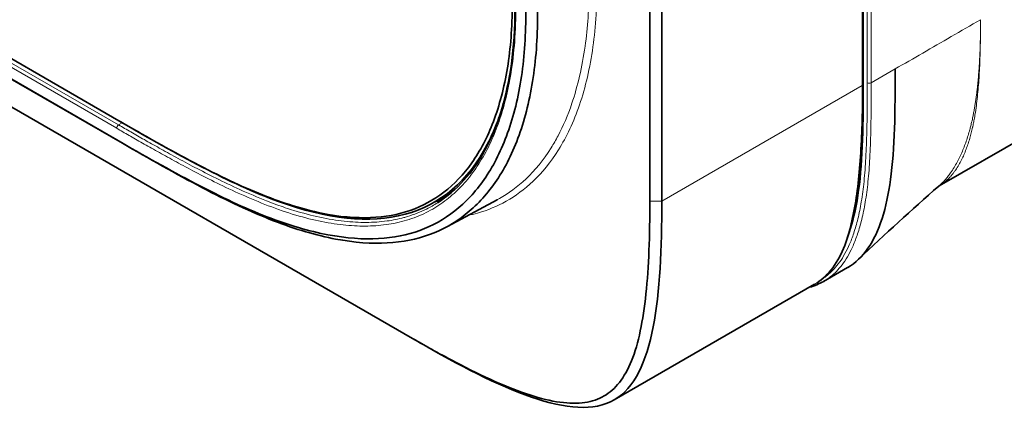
# Model space of a CAD drawing. Header units: millimetres. Extents: x 10 to 830, y 10 to 584.
# Tile 124 of 174: x 579 to 614, y 436 to 451. Entities that reach past the tile are written whole.
import ezdxf

# ---------------------------------------------------------------- set-up
doc = ezdxf.new("R2010")
doc.units = ezdxf.units.MM
doc.header["$LTSCALE"] = 2
doc.layers.add('Sichtbar (ISO)', color=7, linetype='Continuous', lineweight=35)
doc.layers.add('Sichtbar schmal (ISO)', color=7, linetype='Continuous', lineweight=18)

msp = doc.modelspace()

# ---------------------------------------------------------------- linework, layer by layer
at = {"layer": 'Sichtbar (ISO)'}
for p, q in [((512.33511028, 485.8110612), (592.86325895, 439.31811289)), ((518.64941929, 483.88011217), (582.44769033, 447.04616336)), ((518.57870813, 483.20300319), (582.37697905, 446.3690543)), ((518.78528717, 483.07740665), (582.58355814, 446.24345772)), ((608.84346304, 448.33305164), (608.84346304, 461.28268741)), ((608.84952906, 461.50746961), (608.84952906, 448.4756929)), ((601.2834865, 444.18933149), (601.2834865, 457.13896726)), ((601.70775057, 444.18933149), (601.70775057, 457.13896726)), ((611.54211704, 444.73283368), (624.75267942, 452.35995543)), ((582.44769033, 447.04616336), (582.51840101, 447.00533853)), ((597.18272474, 445.2820122), (597.18275498, 445.28199474)), ((597.39716988, 445.15820223), (597.39811982, 445.15765379)), ((593.98519905, 444.35440819), (593.66708741, 444.17074635)), ((593.75606664, 444.13256066), (593.75587474, 444.13243864)), ((595.86235634, 444.23521886), (594.10878321, 443.29638186)), ((607.4456993, 441.34286042), (608.29566672, 441.83358933)), ((600.01949178, 437.13634862), (607.12591493, 441.23924394)), ((592.86325895, 439.31811289), (593.07539098, 439.1956384))]:
    msp.add_line(p, q, dxfattribs=at)
for points, knots in [([(582.58355814, 446.24345772), (583.52086748, 445.70230193), (585.45765786, 444.60156487), (587.98713801, 443.40554852), (590.20694566, 442.75729946), (592.02671242, 442.63670782), (593.5044272, 442.93726523), (594.76739908, 443.64141576), (595.83629554, 444.77673355), (596.65245517, 446.34652524), (597.18310819, 448.38133159), (597.36260301, 450.77140604), (597.16705536, 453.37472087), (596.62251695, 456.01985035), (595.79496265, 458.52523277), (594.71635452, 460.88725428), (593.44582367, 463.04048407), (591.95519011, 465.04504194), (590.1207148, 467.02248456), (587.89087927, 468.92697598), (585.35647408, 470.63973804), (583.49355125, 471.73032029), (582.58355816, 472.25570505)], [0, 0, 0, 0, 0.0500000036, 0.1000000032, 0.1500000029, 0.2000000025, 0.2500000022, 0.3000000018, 0.3500000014, 0.4000000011, 0.4500000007, 0.5000000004, 0.55, 0.5999999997, 0.6499999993, 0.699999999, 0.7499999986, 0.7999999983, 0.8499999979, 0.8999999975, 0.9499999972, 1, 1, 1, 1]), ([(582.37697905, 446.3690543), (583.31096677, 445.82981624), (584.27783225, 445.28037587), (585.17850863, 444.80849623), (586.07918493, 444.33661664), (586.91367214, 443.94229777), (587.69498211, 443.63889081), (588.47629208, 443.33548384), (589.2044248, 443.12298879), (589.86609294, 442.99708321), (590.52776107, 442.87117763), (591.12296462, 442.83186153), (591.66131527, 442.86120586), (592.19966592, 442.89055019), (592.68116368, 442.98855494), (593.12780543, 443.15231788), (593.57444718, 443.31608082), (593.98623292, 443.54560193), (594.36657516, 443.84563011), (594.7469174, 444.1456583), (595.09581614, 444.51619354), (595.40363351, 444.95789963), (595.71145088, 445.39960571), (595.97818688, 445.91248262), (596.19847366, 446.50210373), (596.41876044, 447.09172484), (596.592598, 447.75809015), (596.70893034, 448.48290408), (596.82526269, 449.207718), (596.88408983, 449.99098054), (596.88145901, 450.80919384), (596.87882819, 451.62740714), (596.81473942, 452.4805712), (596.69350816, 453.34027198), (596.5722769, 454.19997275), (596.39390315, 455.06621025), (596.16949875, 455.90861026), (595.94509435, 456.75101026), (595.6746593, 457.56957277), (595.36341331, 458.36431223), (595.05216731, 459.15905168), (594.70011037, 459.92996808), (594.31697295, 460.66639987), (593.93383553, 461.40283166), (593.51961763, 462.10477885), (593.06963132, 462.78239965), (592.61964501, 463.46002045), (592.13389029, 464.11331487), (591.5909549, 464.7634622), (591.04801951, 465.41360952), (590.44790345, 466.06060976), (589.78209315, 466.69658146), (589.11628286, 467.33255316), (588.38477833, 467.95749634), (587.60080098, 468.55272925), (586.81682363, 469.14796217), (585.98037346, 469.71348482), (585.09712279, 470.26849582), (584.21387206, 470.82350685), (583.28382082, 471.36800622), (582.37697907, 471.89157155)], [0, 0, 0, 0, 0.0500000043, 0.0500000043, 0.0500000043, 0.1000000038, 0.1000000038, 0.1000000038, 0.1500000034, 0.1500000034, 0.1500000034, 0.200000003, 0.200000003, 0.200000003, 0.2500000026, 0.2500000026, 0.2500000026, 0.3000000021, 0.3000000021, 0.3000000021, 0.3500000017, 0.3500000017, 0.3500000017, 0.4000000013, 0.4000000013, 0.4000000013, 0.4500000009, 0.4500000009, 0.4500000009, 0.5000000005, 0.5000000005, 0.5000000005, 0.55, 0.55, 0.55, 0.5999999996, 0.5999999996, 0.5999999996, 0.6499999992, 0.6499999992, 0.6499999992, 0.6999999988, 0.6999999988, 0.6999999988, 0.7499999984, 0.7499999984, 0.7499999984, 0.7999999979, 0.7999999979, 0.7999999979, 0.8499999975, 0.8499999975, 0.8499999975, 0.8999999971, 0.8999999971, 0.8999999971, 0.9499999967, 0.9499999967, 0.9499999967, 1, 1, 1, 1]), ([(593.75606126, 444.13257064), (594.43691241, 444.56546939), (595.00538982, 445.20663831), (595.86761286, 446.80004026), (596.16863254, 447.77062487), (596.53058669, 450.05208503), (596.55150567, 451.42231782), (596.23299283, 454.39034983), (595.86480475, 456.04044221), (594.75021495, 459.18438839), (594.01019226, 460.726103), (592.38009677, 463.31573475), (591.5123004, 464.42869808), (589.67958098, 466.39388463), (588.69841575, 467.26662277), (586.40385885, 469.03006663), (585.07239512, 469.86371131), (583.29777795, 470.91785587), (582.84775229, 471.1795009), (582.3976898, 471.43934473)], [0, 0, 0, 0, 0.4255736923, 0.4255736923, 0.8588956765, 0.8588956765, 1.3568415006, 1.3568415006, 1.8920809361, 1.8920809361, 2.390407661, 2.390407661, 2.8114220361, 2.8114220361, 3.2367241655, 3.2367241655, 3.7990308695, 3.7990308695, 3.9900012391, 3.9900012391, 3.9900012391, 3.9900012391]), ([(582.44769033, 447.04616336), (583.34248589, 446.52955291), (584.26850447, 446.0039795), (585.13168855, 445.54928774), (585.99487263, 445.09459597), (586.7952222, 444.71078585), (587.54643005, 444.4110701), (588.2976379, 444.11135434), (588.99970404, 443.89573297), (589.638052, 443.76460849), (590.27639996, 443.63348401), (590.85102975, 443.58685643), (591.37092383, 443.60705583), (591.8908179, 443.62725522), (592.35597626, 443.7142816), (592.78656582, 443.86448668), (593.21715539, 444.01469176), (593.61317615, 444.22807554), (593.97767902, 444.50828622), (594.34218189, 444.78849691), (594.67516688, 445.13553448), (594.97019923, 445.55234485), (595.26523158, 445.96915522), (595.52231131, 446.45573839), (595.73570805, 447.02018942), (595.9491048, 447.58464045), (596.11881856, 448.22695934), (596.23235359, 448.92367185), (596.34588861, 449.62038435), (596.40324489, 450.37149048), (596.40116216, 451.15658739), (596.39907944, 451.9416843), (596.33755771, 452.76077199), (596.22016608, 453.58901514), (596.10277446, 454.41725828), (595.92951295, 455.25465688), (595.71295926, 456.06399919), (595.49640558, 456.87334151), (595.23655972, 457.65462754), (594.93889534, 458.41012522), (594.64123096, 459.1656229), (594.30574805, 459.89533221), (593.93891233, 460.59449374), (593.5720766, 461.29365527), (593.17388805, 461.96226902), (592.74065838, 462.6082201), (592.30742871, 463.25417118), (591.83915793, 463.87745959), (591.31559891, 464.49733227), (590.79203988, 465.11720495), (590.21319262, 465.73366188), (589.57095783, 466.33848636), (588.92872304, 466.94331083), (588.22310071, 467.53650285), (587.46760317, 468.102874), (586.71210562, 468.66924515), (585.90673285, 469.20879543), (585.0582003, 469.73989726), (584.20966775, 470.2709991), (583.31797541, 470.79365249), (582.44769028, 471.29611185)], [0, 0, 0, 0, 0.0500000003, 0.0500000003, 0.0500000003, 0.1000000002, 0.1000000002, 0.1000000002, 0.1500000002, 0.1500000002, 0.1500000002, 0.2000000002, 0.2000000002, 0.2000000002, 0.2500000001, 0.2500000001, 0.2500000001, 0.3000000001, 0.3000000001, 0.3000000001, 0.3500000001, 0.3500000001, 0.3500000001, 0.4, 0.4, 0.4, 0.45, 0.45, 0.45, 0.4999999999, 0.4999999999, 0.4999999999, 0.5499999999, 0.5499999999, 0.5499999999, 0.5999999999, 0.5999999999, 0.5999999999, 0.6499999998, 0.6499999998, 0.6499999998, 0.6999999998, 0.6999999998, 0.6999999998, 0.7499999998, 0.7499999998, 0.7499999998, 0.7999999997, 0.7999999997, 0.7999999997, 0.8499999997, 0.8499999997, 0.8499999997, 0.8999999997, 0.8999999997, 0.8999999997, 0.9499999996, 0.9499999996, 0.9499999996, 1, 1, 1, 1]), ([(608.29566672, 441.83358933), (608.29623092, 441.83391507), (608.57487817, 441.99497736), (609.29366023, 442.68472563), (609.95543246, 444.83444001), (609.98233918, 447.38844695), (609.98233918, 448.88477215)], [0.50329874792, 0.50329874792, 0.50329874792, 0.50329874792, 0.50349373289, 0.59962506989, 0.7918877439, 1, 1, 1, 1]), ([(608.84346304, 448.33305164), (608.84346305, 446.99197549), (608.80519842, 445.6654519), (608.538648, 443.78999534), (608.40655631, 443.16627518), (608.07839275, 442.32947677), (607.93962186, 442.05978018), (607.60838604, 441.60945034), (607.41692906, 441.42281816), (607.19827965, 441.2833961)], [0, 0, 0, 0, 0.4924500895, 0.4924500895, 0.7518413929, 0.7518413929, 0.8897970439, 0.8897970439, 1.0197060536, 1.0197060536, 1.0197060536, 1.0197060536]), ([(608.84952906, 448.4756929), (608.84952906, 446.98113004), (608.82792838, 445.03662763), (608.51508851, 443.5966746), (608.38043993, 443.19073106)], [0, 0, 0, 0, 0.20811225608, 0.30747969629, 0.30747969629, 0.30747969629, 0.30747969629]), ([(582.51840102, 447.00533853), (584.48069977, 445.87240482), (586.39865428, 444.80083701), (588.11533826, 444.17870109), (589.83202224, 443.55656517), (591.34743569, 443.38386114), (592.60035477, 443.72297564), (593.85327385, 444.06209014), (594.84369857, 444.91302317), (595.51603985, 446.19625266), (595.67226358, 446.49442102), (595.81131394, 446.81592912), (595.93273713, 447.15791965)], [0, 0, 0, 0, 0.125, 0.125, 0.125, 0.25, 0.25, 0.25, 0.375, 0.375, 0.375, 0.40404472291, 0.40404472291, 0.40404472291, 0.40404472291]), ([(593.07539098, 439.1956384), (595.95425839, 437.53352353), (598.58304194, 436.30456607), (600.02141522, 437.13746076), (601.45978849, 437.97035544), (601.70775057, 440.86510175), (601.70775057, 444.18933149)], [0, 0, 0, 0, 0.5, 0.5, 0.5, 1, 1, 1, 1])]:
    msp.add_open_spline(points, degree=3, knots=knots, dxfattribs=at)
for points in [[(594.36919448, 444.60440458), (594.24532143, 444.51404988), (594.11729038, 444.43067116), (593.98519905, 444.35440819)], [(611.52371729, 444.72058614), (610.56684203, 443.88529226), (609.61903608, 443.01829873), (608.6890877, 442.13000805)], [(611.5242002, 444.72100782), (611.52403922, 444.72086721), (611.52387825, 444.72072665), (611.52371729, 444.72058614)], [(611.54192934, 444.73272475), (611.53300805, 444.72757523), (611.52639733, 444.72275566), (611.52444163, 444.72121871)], [(611.54211606, 444.73283672), (611.54205345, 444.73280058), (611.54199083, 444.73276445), (611.54192821, 444.73272832)], [(592.86325895, 439.31811289), (593.37425423, 439.02308962), (594.43099433, 438.43667253), (595.80548651, 437.76455506), (597.04941869, 437.27418012), (598.12486728, 437.01024202), (599.01253133, 437.00257412), (599.68203645, 437.23648028), (600.21822636, 437.7021274), (600.65414184, 438.47769595), (600.96215034, 439.54371041), (601.15860084, 440.86746818), (601.26328553, 442.39823395), (601.2834865, 443.60108682), (601.2834865, 444.18933149)], [(593.63403098, 444.15143133), (593.7796245, 444.20809394), (593.92119235, 444.2722695), (594.05863232, 444.34381059)], [(601.69228499, 442.88614734), (601.6916522, 442.88649881), (601.69101936, 442.88685033), (601.69038648, 442.88720189)], [(608.28223844, 442.92031089), (608.27910626, 442.91242433), (608.27595918, 442.90456426), (608.27279718, 442.89673074)], [(601.68671198, 442.69151046), (601.6859638, 442.69192679), (601.68521568, 442.69234312), (601.6844675, 442.69275951)], [(607.44586682, 441.34295933), (607.2900886, 441.25302073), (607.12179656, 441.18372065), (606.94469553, 441.13461687)]]:
    msp.add_open_spline(points, degree=3, dxfattribs=at)
at = {"layer": 'Sichtbar schmal (ISO)'}
for p, q in [((582.37697913, 446.77550332), (518.57870806, 483.6094523)), ((582.44522205, 446.8965033), (518.64695097, 483.73045228)), ((608.81417372, 448.29222682), (608.81417372, 461.24186258)), ((608.99095041, 461.42581995), (608.99095041, 448.39404324)), ((609.13237177, 448.39404324), (609.13237177, 461.42581996)), ((609.98233918, 448.88477215), (609.13237177, 448.39404324)), ((608.84952906, 448.4756929), (608.84346304, 448.47219068)), ((601.70775057, 444.18933149), (608.81417372, 448.29222683)), ((582.44522205, 446.8965033), (582.57165814, 446.97460137)), ((582.37697905, 446.3690543), (582.58355814, 446.24345772)), ((597.20265603, 445.30432526), (597.20262403, 445.30434373)), ((597.41816946, 445.17989852), (597.41736587, 445.18036247)), ((601.2834865, 444.18933149), (601.70775057, 444.18933149))]:
    msp.add_line(p, q, dxfattribs=at)
for centre, major_axis, start_param, end_param in [((608.74346304, 448.33305164), (0.1, 0), 5.4977871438, 6.2831853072), ((609.06166109, 448.43486807), (-0.1, 0), 0.7853981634, 2.3561944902), ((582.44768981, 446.81632815), (0.05, 0.08660254), 0.8203047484, 2.3561944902)]:
    msp.add_ellipse(centre, major_axis=major_axis, ratio=0.5773502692, start_param=start_param, end_param=end_param, dxfattribs=at)
for points, knots in [([(594.82526604, 443.67969711), (594.94476415, 443.70487984), (595.06075316, 443.73385404), (595.17402909, 443.76639138), (595.53289377, 443.86947152), (595.86484539, 444.00742082), (596.19013251, 444.19112225), (596.51541964, 444.37482367), (596.83383793, 444.60459026), (597.14648434, 444.90247686), (597.45913076, 445.20036347), (597.76558765, 445.56701601), (598.04605125, 446.01682005), (598.32651484, 446.46662409), (598.5805447, 447.00002476), (598.78926253, 447.61485944), (598.99798035, 448.22969411), (599.16049572, 448.92689845), (599.26378985, 449.66581563), (599.36708398, 450.40473281), (599.4121127, 451.18471713), (599.4012185, 451.98400004), (599.39032431, 452.78328296), (599.32389595, 453.60157731), (599.20789076, 454.42384084), (599.09188558, 455.24610436), (598.92617261, 456.07234829), (598.71475481, 456.89066739), (598.50333701, 457.70898649), (598.24567675, 458.51951146), (597.9587342, 459.28635787), (597.67179164, 460.05320428), (597.35598844, 460.7764529), (597.03207016, 461.44063637), (596.70815187, 462.10481985), (596.37659415, 462.71006015), (596.04181784, 463.26991155), (595.70704153, 463.82976296), (595.36905024, 464.3441915), (595.03043661, 464.82128862), (594.69182297, 465.29838575), (594.35253528, 465.73811084), (594.02105991, 466.14144982), (593.68958455, 466.5447888), (593.3659429, 466.91177682), (593.0544766, 467.24698211), (592.74301031, 467.58218739), (592.44371282, 467.88559383), (592.15981387, 468.161141), (591.87591491, 468.43668817), (591.60743216, 468.68442956), (591.35005787, 468.91317241), (591.09268357, 469.14191526), (590.84641686, 469.35165098), (590.60689436, 469.54862521), (590.36737186, 469.74559943), (590.134593, 469.9298126), (589.90191577, 470.10820236), (589.66923854, 470.28659212), (589.4366643, 470.4591539), (589.18529905, 470.63971902), (588.9339338, 470.82028414), (588.66375949, 471.00870155), (588.37998325, 471.20032762), (588.09620701, 471.39195369), (587.79883083, 471.58682772), (587.49151413, 471.78281705), (587.18419743, 471.97880638), (586.86694159, 472.17593038), (586.54149282, 472.37392974), (586.21604405, 472.5719291), (585.88240234, 472.77080383), (585.54174339, 472.97111133), (585.20108445, 473.17141882), (584.85340827, 473.37315907), (584.49832046, 473.57816878)], [0.26316209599, 0.26316209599, 0.26316209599, 0.26316209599, 0.27272727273, 0.27272727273, 0.27272727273, 0.30303030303, 0.30303030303, 0.30303030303, 0.33333333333, 0.33333333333, 0.33333333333, 0.36363636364, 0.36363636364, 0.36363636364, 0.39393939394, 0.39393939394, 0.39393939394, 0.42424242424, 0.42424242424, 0.42424242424, 0.45454545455, 0.45454545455, 0.45454545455, 0.48484848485, 0.48484848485, 0.48484848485, 0.51515151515, 0.51515151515, 0.51515151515, 0.54545454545, 0.54545454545, 0.54545454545, 0.57575757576, 0.57575757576, 0.57575757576, 0.60606060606, 0.60606060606, 0.60606060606, 0.63636363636, 0.63636363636, 0.63636363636, 0.66666666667, 0.66666666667, 0.66666666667, 0.69696969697, 0.69696969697, 0.69696969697, 0.72727272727, 0.72727272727, 0.72727272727, 0.75757575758, 0.75757575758, 0.75757575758, 0.78787878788, 0.78787878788, 0.78787878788, 0.81818181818, 0.81818181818, 0.81818181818, 0.84848484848, 0.84848484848, 0.84848484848, 0.87878787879, 0.87878787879, 0.87878787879, 0.90909090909, 0.90909090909, 0.90909090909, 0.93939393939, 0.93939393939, 0.93939393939, 0.9696969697, 0.9696969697, 0.9696969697, 1, 1, 1, 1]), ([(595.86237735, 444.23518162), (595.89265197, 444.25141916), (595.92285353, 444.26804495), (595.95299895, 444.28506748), (596.27363966, 444.46612702), (596.58760932, 444.69264047), (596.89603986, 444.98630416), (597.20447039, 445.27996785), (597.50651307, 445.64204694), (597.7833998, 446.08583922), (597.867525, 446.22067456), (597.94929825, 446.36299811), (598.02812361, 446.51298136), (598.20874127, 446.85664771), (598.37381173, 447.2407312), (598.51743952, 447.66355452), (598.72374952, 448.27090686), (598.88455088, 448.96011632), (598.98649295, 449.69091236), (599.07846102, 450.35020745), (599.12376071, 451.04248298), (599.12375962, 451.75204391), (599.12375951, 451.82899622), (599.12322857, 451.90615176), (599.12217248, 451.98348912), (599.1113784, 452.77393795), (599.04579829, 453.58312971), (598.93102219, 454.39615197), (598.81624609, 455.20917423), (598.65229273, 456.02592166), (598.44375213, 456.83423501), (598.32010569, 457.31349452), (598.18057564, 457.79009002), (598.02811551, 458.25623133), (597.92343821, 458.57627836), (597.81269826, 458.89140462), (597.69733862, 459.19945909), (597.41396028, 459.95618796), (597.10268977, 460.66965416), (596.78317968, 461.32465019), (596.46366959, 461.97964621), (596.13675395, 462.5763257), (595.80683732, 463.12815362), (595.49988199, 463.64157582), (595.19016478, 464.11605182), (594.87977908, 464.55831061), (594.85656118, 464.59139306), (594.83333835, 464.62429521), (594.8101111, 464.65702065), (594.47637326, 465.12723228), (594.14188667, 465.56077995), (593.81486248, 465.95867373), (593.48783829, 466.35656751), (593.16832919, 466.71888738), (592.8606807, 467.04999581), (592.5530322, 467.38110423), (592.25723768, 467.68098514), (591.97652662, 467.95341723), (591.69581556, 468.22584933), (591.43022168, 468.4709369), (591.17552147, 468.6973114), (590.92082125, 468.9236859), (590.67700385, 469.13128299), (590.43981056, 469.32638043), (590.32306887, 469.42240341), (590.20791837, 469.51538351), (590.09358022, 469.60613334), (589.97560855, 469.69976709), (589.85850149, 469.79102729), (589.74136304, 469.88080171), (589.51069401, 470.05758551), (589.27996931, 470.2288021), (589.03041857, 470.40813916), (588.78086783, 470.58747622), (588.51246126, 470.77457878), (588.23033885, 470.96505683), (587.94821643, 471.15553487), (587.65237765, 471.34942434), (587.34641603, 471.54455223), (587.04045441, 471.73968012), (586.72437258, 471.93607583), (586.39998049, 472.13342837), (586.0755884, 472.3307809), (585.74288601, 472.52910147), (585.40272207, 472.72911631), (585.06255812, 472.92913116), (584.7149327, 473.13083966), (584.36060077, 473.33541329)], [0.3001813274, 0.3001813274, 0.3001813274, 0.3001813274, 0.30303030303, 0.30303030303, 0.30303030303, 0.33333333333, 0.33333333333, 0.33333333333, 0.36363636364, 0.36363636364, 0.36363636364, 0.37284319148, 0.37284319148, 0.37284319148, 0.39393939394, 0.39393939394, 0.39393939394, 0.42424242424, 0.42424242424, 0.42424242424, 0.45158061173, 0.45158061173, 0.45158061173, 0.45454545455, 0.45454545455, 0.45454545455, 0.48484848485, 0.48484848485, 0.48484848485, 0.51515151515, 0.51515151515, 0.51515151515, 0.53311857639, 0.53311857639, 0.53311857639, 0.54545454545, 0.54545454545, 0.54545454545, 0.57575757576, 0.57575757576, 0.57575757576, 0.60606060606, 0.60606060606, 0.60606060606, 0.63425462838, 0.63425462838, 0.63425462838, 0.63636363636, 0.63636363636, 0.63636363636, 0.66666666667, 0.66666666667, 0.66666666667, 0.69696969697, 0.69696969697, 0.69696969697, 0.72727272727, 0.72727272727, 0.72727272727, 0.75757575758, 0.75757575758, 0.75757575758, 0.78787878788, 0.78787878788, 0.78787878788, 0.80279331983, 0.80279331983, 0.80279331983, 0.81818181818, 0.81818181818, 0.81818181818, 0.84848484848, 0.84848484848, 0.84848484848, 0.87878787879, 0.87878787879, 0.87878787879, 0.90909090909, 0.90909090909, 0.90909090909, 0.93939393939, 0.93939393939, 0.93939393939, 0.9696969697, 0.9696969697, 0.9696969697, 1, 1, 1, 1]), ([(582.37697913, 471.48512244), (582.71771973, 471.28839566), (583.05570619, 471.09213879), (583.38812869, 470.89663423), (583.72055119, 470.70112967), (584.04740905, 470.50636727), (584.37713986, 470.30571821), (584.70687067, 470.10506915), (585.0394728, 469.89842774), (585.36397875, 469.69104564), (585.6884847, 469.48366354), (586.00490134, 469.27566882), (586.32450991, 469.05787136), (586.64411848, 468.8400739), (586.96691184, 468.61242555), (587.28919847, 468.37432269), (587.6114851, 468.13621982), (587.93325576, 467.88756662), (588.24450231, 467.63444096), (588.55574886, 467.3813153), (588.85649053, 467.12381685), (589.14745652, 466.86209497), (589.43842251, 466.6003731), (589.71959089, 466.33434823), (589.98649227, 466.06952835), (590.25339365, 465.80470847), (590.50611898, 465.54130887), (590.75512739, 465.26894545), (591.0041358, 464.99658203), (591.24939925, 464.71524828), (591.49697047, 464.41527042), (591.74454169, 464.11529256), (591.99428726, 463.79644587), (592.23491774, 463.47017872), (592.47554822, 463.14391158), (592.70709777, 462.81025254), (592.923112, 462.48068606), (593.13912623, 462.15111959), (593.33972146, 461.82573623), (593.52913076, 461.50113174), (593.71854007, 461.17652725), (593.89680882, 460.85274361), (594.07085565, 460.5170215), (594.24490249, 460.1812994), (594.41458243, 459.83358433), (594.57728057, 459.47632645), (594.73997871, 459.11906857), (594.8955865, 458.75223224), (595.03779919, 458.39149371), (595.18001188, 458.03075519), (595.3089598, 457.67611984), (595.42560653, 457.32996154), (595.54225327, 456.98380324), (595.64676457, 456.64612199), (595.74435985, 456.30192316), (595.84195512, 455.95772432), (595.93259874, 455.60702226), (596.01715815, 455.23953932), (596.10171755, 454.87205638), (596.18005245, 454.48781684), (596.24913071, 454.08814352), (596.31820896, 453.68847021), (596.37806412, 453.27336256), (596.42528212, 452.83487433), (596.47250012, 452.3963861), (596.5066915, 451.93468054), (596.52115998, 451.47876374), (596.53562846, 451.02284694), (596.53027907, 450.57275693), (596.50851159, 450.15787488), (596.48674411, 449.74299283), (596.44900199, 449.36302278), (596.40007039, 449.01127916), (596.35113878, 448.65953554), (596.29106247, 448.33599972), (596.22353384, 448.03851987), (596.15600521, 447.74104002), (596.08117028, 447.46948578), (595.99856739, 447.21208659), (595.9159645, 446.95468739), (595.82561334, 446.71143757), (595.7216495, 446.47024828), (595.61768565, 446.22905898), (595.49986728, 445.99018006), (595.3682925, 445.76167639), (595.23671772, 445.53317272), (595.09128462, 445.31515344), (594.93925081, 445.11769711), (594.787217, 444.92024078), (594.62876852, 444.74309643), (594.46448633, 444.58306087), (594.30020413, 444.4230253), (594.13023895, 444.27989648), (593.94551323, 444.14717071), (593.76078752, 444.01444493), (593.56114766, 443.89238337), (593.34500537, 443.78495335), (593.12886307, 443.67752333), (592.8960501, 443.58501253), (592.65761435, 443.51316923), (592.4191786, 443.44132593), (592.17522214, 443.38991878), (591.93119957, 443.35625048), (591.687177, 443.32258219), (591.44321319, 443.30636008), (591.19068099, 443.30507133), (590.93814879, 443.30378257), (590.67702647, 443.31750698), (590.40205873, 443.34768747), (590.12709098, 443.37786795), (589.83824085, 443.4246204), (589.53743996, 443.488968), (589.23663907, 443.55331561), (588.92388041, 443.63529801), (588.60313554, 443.73439035), (588.28239068, 443.83348269), (587.95363199, 443.94982453), (587.63037606, 444.07628925), (587.30712014, 444.20275397), (586.98937861, 444.3392315), (586.68817319, 444.47589408), (586.38696776, 444.61255666), (586.10230818, 444.74930925), (585.83476382, 444.88213294), (585.56721946, 445.01495663), (585.31679196, 445.14383152), (585.08054004, 445.26799495), (584.84428813, 445.39215838), (584.6222118, 445.51161036), (584.41268513, 445.62588475), (584.20315846, 445.74015913), (584.00618145, 445.84925593), (583.8197548, 445.95345565), (583.63332815, 446.05765537), (583.45745186, 446.15695801), (583.2904397, 446.25181593), (583.12342754, 446.34667385), (582.96527951, 446.43708705), (582.81333205, 446.52428077), (582.6613846, 446.61147449), (582.51563771, 446.69544873), (582.37697913, 446.77550332)], [0, 0, 0, 0, 0.0212765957, 0.0212765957, 0.0212765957, 0.0425531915, 0.0425531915, 0.0425531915, 0.0638297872, 0.0638297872, 0.0638297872, 0.085106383, 0.085106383, 0.085106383, 0.1063829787, 0.1063829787, 0.1063829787, 0.1276595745, 0.1276595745, 0.1276595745, 0.1489361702, 0.1489361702, 0.1489361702, 0.170212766, 0.170212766, 0.170212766, 0.1914893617, 0.1914893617, 0.1914893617, 0.2127659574, 0.2127659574, 0.2127659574, 0.2340425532, 0.2340425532, 0.2340425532, 0.2553191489, 0.2553191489, 0.2553191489, 0.2765957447, 0.2765957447, 0.2765957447, 0.2978723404, 0.2978723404, 0.2978723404, 0.3191489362, 0.3191489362, 0.3191489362, 0.3404255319, 0.3404255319, 0.3404255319, 0.3617021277, 0.3617021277, 0.3617021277, 0.3829787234, 0.3829787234, 0.3829787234, 0.4042553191, 0.4042553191, 0.4042553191, 0.4255319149, 0.4255319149, 0.4255319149, 0.4468085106, 0.4468085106, 0.4468085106, 0.4680851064, 0.4680851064, 0.4680851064, 0.4893617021, 0.4893617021, 0.4893617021, 0.5106382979, 0.5106382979, 0.5106382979, 0.5319148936, 0.5319148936, 0.5319148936, 0.5531914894, 0.5531914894, 0.5531914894, 0.5744680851, 0.5744680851, 0.5744680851, 0.5957446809, 0.5957446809, 0.5957446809, 0.6170212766, 0.6170212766, 0.6170212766, 0.6382978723, 0.6382978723, 0.6382978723, 0.6595744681, 0.6595744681, 0.6595744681, 0.6808510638, 0.6808510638, 0.6808510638, 0.7021276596, 0.7021276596, 0.7021276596, 0.7234042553, 0.7234042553, 0.7234042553, 0.7446808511, 0.7446808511, 0.7446808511, 0.7659574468, 0.7659574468, 0.7659574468, 0.7872340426, 0.7872340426, 0.7872340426, 0.8085106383, 0.8085106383, 0.8085106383, 0.829787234, 0.829787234, 0.829787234, 0.8510638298, 0.8510638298, 0.8510638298, 0.8723404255, 0.8723404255, 0.8723404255, 0.8936170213, 0.8936170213, 0.8936170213, 0.914893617, 0.914893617, 0.914893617, 0.9361702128, 0.9361702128, 0.9361702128, 0.9574468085, 0.9574468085, 0.9574468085, 0.9787234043, 0.9787234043, 0.9787234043, 1, 1, 1, 1]), ([(613.00919315, 450.63228339), (613.0091936, 450.62809201), (613.00919326, 450.62381592), (613.00919229, 450.61954872), (613.00919132, 450.61528151), (613.00918973, 450.61102318), (613.00918732, 450.60674323), (613.00918491, 450.60246327), (613.00918151, 450.5981616), (613.00917729, 450.59384646), (613.00917306, 450.58953131), (613.009168, 450.58520269), (613.00916208, 450.5808585), (613.00915617, 450.57651432), (613.00914941, 450.57215457), (613.00914179, 450.56777956), (613.00913416, 450.56340455), (613.00912567, 450.55901428), (613.00911631, 450.55460974), (613.00910694, 450.55020521), (613.0090967, 450.54578642), (613.00908556, 450.54134916), (613.00907442, 450.53691191), (613.00906237, 450.53245619), (613.00904946, 450.52799792), (613.00903654, 450.52353965), (613.00902277, 450.51907881), (613.00900791, 450.51455614), (613.00899305, 450.51003347), (613.00897709, 450.50544898), (613.00896082, 450.50102393), (613.00894456, 450.49659889), (613.00892805, 450.49233326), (613.00891057, 450.48802538), (613.00889308, 450.48371751), (613.0088746, 450.47936741), (613.00885532, 450.475029), (613.00883603, 450.4706906), (613.00881596, 450.46636387), (613.00879504, 450.46203481), (613.00877412, 450.45770576), (613.00875235, 450.45337438), (613.00872973, 450.44904283), (613.00870711, 450.44471129), (613.00868364, 450.44037958), (613.00865935, 450.43605308), (613.00863507, 450.43172657), (613.00860997, 450.42740527), (613.0085839, 450.42306557), (613.00855783, 450.41872588), (613.00853077, 450.41436779), (613.00850334, 450.41008034), (613.0084759, 450.40579288), (613.00844813, 450.40157601), (613.00841766, 450.39709738), (613.00838718, 450.39261876), (613.00835383, 450.38787846), (613.00832683, 450.38411674), (613.00829983, 450.38035503), (613.00827984, 450.37757152), (613.00823084, 450.37113843), (613.00818184, 450.36470533), (613.00810233, 450.35462354), (613.00802607, 450.34552254), (613.0079498, 450.33642153), (613.00787805, 450.32830057), (613.00780092, 450.31991945), (613.0077238, 450.31153834), (613.00764096, 450.30289729), (613.00755525, 450.29432932), (613.00746954, 450.28576135), (613.00738105, 450.27726641), (613.00728889, 450.26875228), (613.00719673, 450.26023814), (613.00710087, 450.25170484), (613.00700168, 450.24318847), (613.00690249, 450.23467211), (613.00679999, 450.22617268), (613.00669347, 450.21763806), (613.00658694, 450.20910343), (613.00647634, 450.20053365), (613.00636408, 450.19210117), (613.00625181, 450.1836687), (613.00613806, 450.17537344), (613.00601335, 450.16657797), (613.00588864, 450.1577825), (613.00575227, 450.14848726), (613.00564113, 450.14106859), (613.00552999, 450.13364993), (613.00544676, 450.12810625), (613.00524724, 450.11557319), (613.00504772, 450.10304014), (613.00472566, 450.08352142), (613.00441601, 450.06588743), (613.00410637, 450.04825345), (613.00381443, 450.03250105), (613.00350043, 450.01625523), (613.00318644, 450.00000942), (613.00284893, 449.98327105), (613.00249925, 449.96667771), (613.00214956, 449.95008437), (613.00178811, 449.93363582), (613.00141117, 449.917156), (613.00103424, 449.90067618), (613.00064171, 449.88416517), (613.00023493, 449.86769122), (612.99982815, 449.85121727), (612.9994072, 449.83478032), (612.99896921, 449.81828451), (612.99853122, 449.80178871), (612.99807596, 449.78523417), (612.9976127, 449.76893704), (612.99714944, 449.75263991), (612.99667898, 449.73659971), (612.99616407, 449.71964995), (612.99564917, 449.70270019), (612.99508679, 449.6848427), (612.99462198, 449.67042443), (612.99415716, 449.65600616), (612.99380144, 449.6450201), (612.99298505, 449.62126165), (612.99216865, 449.59750321), (612.99086505, 449.56098857), (612.98960564, 449.5279495), (612.98834623, 449.49491043), (612.98715346, 449.4653331), (612.98586876, 449.434878), (612.98458405, 449.40442291), (612.98320118, 449.37309393), (612.98176457, 449.3420557), (612.98032795, 449.31101747), (612.97883933, 449.28026889), (612.97728304, 449.24949145), (612.97572676, 449.21871402), (612.97410227, 449.18790807), (612.97241397, 449.15719622), (612.97072567, 449.12648436), (612.96897392, 449.09586636), (612.96714698, 449.06518258), (612.96532005, 449.03449881), (612.963417, 449.00374983), (612.96147151, 448.97346329), (612.95952602, 448.94317675), (612.95754155, 448.91335048), (612.95537677, 448.88205119), (612.95321199, 448.8507519), (612.95085362, 448.81798802), (612.94885177, 448.79095925), (612.94684992, 448.76393048), (612.94525585, 448.74260383), (612.94188528, 448.70020056), (612.93851471, 448.6577973), (612.9332527, 448.594392), (612.92813101, 448.53696661), (612.92300932, 448.47954122), (612.91812493, 448.42803163), (612.91285933, 448.37526235), (612.90759374, 448.32249308), (612.90191943, 448.26848275), (612.89600543, 448.21515969), (612.89009144, 448.16183663), (612.88394558, 448.10919539), (612.87750245, 448.05673209), (612.87105932, 448.00426878), (612.86431654, 447.95198509), (612.85728384, 447.90006903), (612.85025115, 447.84815296), (612.8429298, 447.79660366), (612.83528406, 447.74527438), (612.82763832, 447.69394511), (612.81966552, 447.64283764), (612.8114367, 447.59245204), (612.80320787, 447.54206645), (612.79473279, 447.49239602), (612.78567437, 447.44170538), (612.77661594, 447.39101475), (612.76693582, 447.33933105), (612.75792867, 447.29313734), (612.74892151, 447.24694362), (612.74073794, 447.20612965), (612.72813013, 447.14685047), (612.71552233, 447.0875713), (612.69820163, 447.0100428), (612.68077034, 446.93757115), (612.66862256, 446.887066), (612.65651892, 446.83895149), (612.64397788, 446.79114776), (612.63852332, 446.7703562), (612.63298452, 446.74962602), (612.62731598, 446.72879798), (612.60861439, 446.66008235), (612.58847296, 446.59028609), (612.56723102, 446.52109075), (612.54598909, 446.45189541), (612.52366519, 446.38328499), (612.50005915, 446.31494985), (612.47645311, 446.24661471), (612.4515601, 446.1785593), (612.42531395, 446.11098972), (612.39906781, 446.04342014), (612.37146622, 445.9763377), (612.34252476, 445.91012616), (612.31358329, 445.84391461), (612.28331718, 445.77856209), (612.25120205, 445.71340156), (612.21908693, 445.64824102), (612.18506072, 445.58332457), (612.1508244, 445.52195805), (612.11658808, 445.46059153), (612.08238967, 445.40255169), (612.04087632, 445.33711526), (611.99936298, 445.27167884), (611.94954909, 445.19980043), (611.92082742, 445.16033783), (611.89210575, 445.12087523), (611.88556628, 445.11271062), (611.87312658, 445.09649392), (611.86068688, 445.08027723), (611.8419738, 445.0563978), (611.82475623, 445.0351552), (611.80753867, 445.0139126), (611.79191675, 444.99519929), (611.7757526, 444.97632216), (611.75958844, 444.95744503), (611.74285521, 444.93843378), (611.72615151, 444.91999138), (611.70944781, 444.90154898), (611.69278088, 444.88366718), (611.67598829, 444.86615575), (611.6591957, 444.84864431), (611.6422753, 444.83150574), (611.62529767, 444.81480466), (611.60832003, 444.79810359), (611.59128658, 444.78183842), (611.57411357, 444.76592419), (611.5575206, 444.75054749), (611.54079408, 444.73550195), (611.5242002, 444.72100782)], [0.00000000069, 0.00000000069, 0.00000000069, 0.00000000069, 0.00714285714, 0.00714285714, 0.00714285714, 0.01428571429, 0.01428571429, 0.01428571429, 0.02142857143, 0.02142857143, 0.02142857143, 0.02857142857, 0.02857142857, 0.02857142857, 0.03571428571, 0.03571428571, 0.03571428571, 0.04285714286, 0.04285714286, 0.04285714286, 0.05, 0.05, 0.05, 0.05714285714, 0.05714285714, 0.05714285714, 0.06428571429, 0.06428571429, 0.06428571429, 0.07142857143, 0.07142857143, 0.07142857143, 0.07857142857, 0.07857142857, 0.07857142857, 0.08571428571, 0.08571428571, 0.08571428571, 0.09285714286, 0.09285714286, 0.09285714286, 0.1, 0.1, 0.1, 0.10714285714, 0.10714285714, 0.10714285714, 0.11428571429, 0.11428571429, 0.11428571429, 0.12142857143, 0.12142857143, 0.12142857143, 0.12857142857, 0.12857142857, 0.12857142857, 0.13571428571, 0.13571428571, 0.13571428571, 0.14285714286, 0.14285714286, 0.14285714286, 0.15, 0.15, 0.15, 0.15714285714, 0.15714285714, 0.15714285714, 0.16428571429, 0.16428571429, 0.16428571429, 0.17142857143, 0.17142857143, 0.17142857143, 0.17857142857, 0.17857142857, 0.17857142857, 0.18571428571, 0.18571428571, 0.18571428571, 0.19285714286, 0.19285714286, 0.19285714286, 0.2, 0.2, 0.2, 0.20714285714, 0.20714285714, 0.20714285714, 0.21428571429, 0.21428571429, 0.21428571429, 0.22142857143, 0.22142857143, 0.22142857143, 0.22857142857, 0.22857142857, 0.22857142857, 0.23571428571, 0.23571428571, 0.23571428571, 0.24285714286, 0.24285714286, 0.24285714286, 0.25, 0.25, 0.25, 0.25714285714, 0.25714285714, 0.25714285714, 0.26428571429, 0.26428571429, 0.26428571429, 0.27142857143, 0.27142857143, 0.27142857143, 0.27857142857, 0.27857142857, 0.27857142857, 0.28571428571, 0.28571428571, 0.28571428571, 0.29285714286, 0.29285714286, 0.29285714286, 0.3, 0.3, 0.3, 0.30714285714, 0.30714285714, 0.30714285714, 0.31428571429, 0.31428571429, 0.31428571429, 0.32142857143, 0.32142857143, 0.32142857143, 0.32857142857, 0.32857142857, 0.32857142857, 0.33571428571, 0.33571428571, 0.33571428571, 0.34285714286, 0.34285714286, 0.34285714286, 0.35, 0.35, 0.35, 0.35714285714, 0.35714285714, 0.35714285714, 0.36428571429, 0.36428571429, 0.36428571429, 0.37142857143, 0.37142857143, 0.37142857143, 0.37857142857, 0.37857142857, 0.37857142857, 0.38571428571, 0.38571428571, 0.38571428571, 0.39285714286, 0.39285714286, 0.39285714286, 0.4, 0.4, 0.4, 0.40714285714, 0.40714285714, 0.40714285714, 0.41428571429, 0.41428571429, 0.41428571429, 0.42142857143, 0.42142857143, 0.42142857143, 0.42857142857, 0.42857142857, 0.42857142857, 0.43571428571, 0.43571428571, 0.43571428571, 0.44069210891, 0.44069210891, 0.44069210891, 0.44285714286, 0.44285714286, 0.44285714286, 0.45, 0.45, 0.45, 0.45714285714, 0.45714285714, 0.45714285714, 0.46428571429, 0.46428571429, 0.46428571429, 0.47142857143, 0.47142857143, 0.47142857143, 0.47857142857, 0.47857142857, 0.47857142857, 0.48571428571, 0.48571428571, 0.48571428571, 0.49285714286, 0.49285714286, 0.49285714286, 0.5, 0.5, 0.5, 0.50714285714, 0.50714285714, 0.50714285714, 0.51428571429, 0.51428571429, 0.51428571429, 0.52142857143, 0.52142857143, 0.52142857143, 0.52857142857, 0.52857142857, 0.52857142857, 0.53571428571, 0.53571428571, 0.53571428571, 0.54285714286, 0.54285714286, 0.54285714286, 0.55, 0.55, 0.55, 0.556901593, 0.556901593, 0.556901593, 0.556901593]), ([(613.00919315, 450.63228339), (613.00920149, 450.5089804), (613.00881641, 450.38613297), (613.0079587, 450.26382332), (613.00710098, 450.14151366), (613.00577048, 450.01974185), (613.00388269, 449.89864725), (613.0019949, 449.77755265), (612.99954993, 449.65713519), (612.99645749, 449.53751395), (612.99336505, 449.41789272), (612.98962504, 449.29906777), (612.98514207, 449.18119139), (612.9806591, 449.06331502), (612.97543361, 448.94638702), (612.96936089, 448.8304857), (612.96328817, 448.71458439), (612.95636638, 448.59971071), (612.94850273, 448.48624232), (612.94063908, 448.37277394), (612.93184135, 448.26070644), (612.9219195, 448.14934722), (612.91199766, 448.037988), (612.90091926, 447.92735726), (612.88892509, 447.82072807), (612.87693092, 447.71409887), (612.86415622, 447.61137846), (612.8487941, 447.50135549), (612.83343199, 447.39133252), (612.81492293, 447.27443074), (612.80076067, 447.19224429), (612.78659841, 447.11005784), (612.77754713, 447.06196402), (612.76619412, 447.00372349), (612.75682236, 446.9556468), (612.7456314, 446.90085551), (612.73373854, 446.846125), (612.73122428, 446.8345545), (612.72868011, 446.82298424), (612.72611928, 446.81147399), (612.7114453, 446.74551828), (612.69626503, 446.68155157), (612.67982103, 446.61671806), (612.66337703, 446.55188454), (612.64563561, 446.48621691), (612.62670114, 446.4207653), (612.60776668, 446.35531368), (612.58764931, 446.29006775), (612.56617835, 446.22502794), (612.54470739, 446.15998812), (612.52187746, 446.09515947), (612.49767162, 446.03102847), (612.47346577, 445.96689747), (612.44789555, 445.90345421), (612.42060407, 445.84040566), (612.39331258, 445.77735712), (612.36425678, 445.71474335), (612.33440706, 445.6549208), (612.30455734, 445.59509825), (612.27408261, 445.53789206), (612.23852447, 445.47646426), (612.20296633, 445.41503647), (612.16166443, 445.35015245), (612.1324171, 445.30706232), (612.10316976, 445.2639722), (612.08680148, 445.2416333), (612.06621205, 445.2141019), (612.04562262, 445.18657051), (612.02043085, 445.15435166), (611.99541945, 445.12423536), (611.97040805, 445.09411907), (611.94568183, 445.06595591), (611.91985338, 445.03817391), (611.89402492, 445.01039191), (611.86706555, 444.98303532), (611.83933112, 444.95666653), (611.8115967, 444.93029775), (611.78309537, 444.90490332), (611.75367416, 444.88050143), (611.72425295, 444.85609954), (611.69390821, 444.83269596), (611.6627162, 444.81045419), (611.63152419, 444.78821243), (611.59949136, 444.76712341), (611.56632665, 444.7471215), (611.55831891, 444.74229196), (611.55024391, 444.7375277), (611.54211606, 444.73283672)], [0, 0, 0, 0, 0.01428571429, 0.01428571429, 0.01428571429, 0.02857142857, 0.02857142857, 0.02857142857, 0.04285714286, 0.04285714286, 0.04285714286, 0.05714285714, 0.05714285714, 0.05714285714, 0.07142857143, 0.07142857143, 0.07142857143, 0.08571428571, 0.08571428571, 0.08571428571, 0.1, 0.1, 0.1, 0.11428571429, 0.11428571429, 0.11428571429, 0.12857142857, 0.12857142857, 0.12857142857, 0.14285714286, 0.14285714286, 0.14285714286, 0.15714285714, 0.15714285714, 0.15714285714, 0.16893550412, 0.16893550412, 0.16893550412, 0.17142857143, 0.17142857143, 0.17142857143, 0.18571428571, 0.18571428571, 0.18571428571, 0.2, 0.2, 0.2, 0.21428571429, 0.21428571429, 0.21428571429, 0.22857142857, 0.22857142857, 0.22857142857, 0.24285714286, 0.24285714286, 0.24285714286, 0.25714285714, 0.25714285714, 0.25714285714, 0.27142857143, 0.27142857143, 0.27142857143, 0.28571428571, 0.28571428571, 0.28571428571, 0.3, 0.3, 0.3, 0.31428571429, 0.31428571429, 0.31428571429, 0.32857142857, 0.32857142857, 0.32857142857, 0.34285714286, 0.34285714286, 0.34285714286, 0.35714285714, 0.35714285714, 0.35714285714, 0.37142857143, 0.37142857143, 0.37142857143, 0.38571428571, 0.38571428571, 0.38571428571, 0.38916362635, 0.38916362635, 0.38916362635, 0.38916362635]), ([(607.41589583, 441.4445174), (607.46834361, 441.47877462), (607.51924101, 441.51561312), (607.56855584, 441.55490757), (607.63952445, 441.61145592), (607.7072156, 441.67309052), (607.77160781, 441.73938515), (607.83968906, 441.80947781), (607.90408255, 441.88477974), (607.96484531, 441.96475533), (608.03170462, 442.05275515), (608.09416808, 442.14641353), (608.15244776, 442.24497238), (608.21631508, 442.35298069), (608.27515791, 442.4668742), (608.32937668, 442.58569112), (608.3893818, 442.71718845), (608.44372322, 442.85471614), (608.49298624, 442.99715486), (608.54804198, 443.15634263), (608.59675479, 443.32166428), (608.63994581, 443.49183242), (608.68862889, 443.68363871), (608.73029663, 443.88160239), (608.76593545, 444.08435118), (608.80629119, 444.31393451), (608.83891649, 444.54965342), (608.86541701, 444.78979628), (608.89519748, 445.05966141), (608.91724323, 445.33511334), (608.9340487, 445.61403673), (608.95249899, 445.92025969), (608.96463301, 446.23066689), (608.97291241, 446.54348152), (608.98136778, 446.86294506), (608.98580291, 447.18491944), (608.98822072, 447.50812477), (608.99042387, 447.80263582), (608.990952, 448.09816894), (608.99095041, 448.39404324)], [0.50889829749, 0.50889829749, 0.50889829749, 0.50889829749, 0.5247266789, 0.5247266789, 0.5247266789, 0.54750518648, 0.54750518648, 0.54750518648, 0.5715886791, 0.5715886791, 0.5715886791, 0.59808855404, 0.59808855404, 0.59808855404, 0.62712913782, 0.62712913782, 0.62712913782, 0.65926899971, 0.65926899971, 0.65926899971, 0.69518811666, 0.69518811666, 0.69518811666, 0.7356746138, 0.7356746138, 0.7356746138, 0.78151964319, 0.78151964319, 0.78151964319, 0.83303886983, 0.83303886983, 0.83303886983, 0.88960052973, 0.88960052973, 0.88960052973, 0.94736441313, 0.94736441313, 0.94736441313, 1, 1, 1, 1]), ([(609.13237177, 448.39404324), (609.13237343, 448.0913149), (609.13179581, 447.79568918), (609.12963945, 447.50742297), (609.12715546, 447.1753574), (609.12256023, 446.85306917), (609.11430176, 446.54104381), (609.10577993, 446.21906817), (609.09334837, 445.90803136), (609.07531058, 445.60864815), (609.05801022, 445.32150454), (609.03554948, 445.0450911), (609.00633788, 444.78038787), (608.97906197, 444.53322498), (608.94592151, 444.29628878), (608.9061844, 444.07022136), (608.8695448, 443.86177593), (608.82730521, 443.66255221), (608.77916501, 443.47288561), (608.73481333, 443.29814534), (608.68545422, 443.13151765), (608.63078788, 442.97345575), (608.58024113, 442.8273052), (608.52515926, 442.68847672), (608.4653501, 442.5574088), (608.40974589, 442.43555576), (608.35005738, 442.32040909), (608.28617572, 442.21237684), (608.22643301, 442.11134411), (608.16305929, 442.01657377), (608.09592629, 441.92821376), (608.03378118, 441.84641876), (607.9684035, 441.77010172), (607.8997414, 441.69941081), (607.83398705, 441.63171356), (607.76522048, 441.56917484), (607.69340165, 441.51194954), (607.61980156, 441.45330492), (607.54299634, 441.40023881), (607.46298626, 441.35295903), (607.45729599, 441.34959652), (607.45158922, 441.34626308), (607.445866, 441.34295867)], [0, 0, 0, 0, 0.0421040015, 0.0421040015, 0.0421040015, 0.090605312, 0.090605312, 0.090605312, 0.14065329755, 0.14065329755, 0.14065329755, 0.18865518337, 0.18865518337, 0.18865518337, 0.2334762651, 0.2334762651, 0.2334762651, 0.27480353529, 0.27480353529, 0.27480353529, 0.31287844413, 0.31287844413, 0.31287844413, 0.34808407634, 0.34808407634, 0.34808407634, 0.38081453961, 0.38081453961, 0.38081453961, 0.41142436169, 0.41142436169, 0.41142436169, 0.43975991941, 0.43975991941, 0.43975991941, 0.46689550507, 0.46689550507, 0.46689550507, 0.49470411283, 0.49470411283, 0.49470411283, 0.49668184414, 0.49668184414, 0.49668184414, 0.49668184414]), ([(607.12591537, 441.23924317), (607.1265566, 441.23961375), (607.48684053, 441.44812231), (608.06309619, 442.11361432), (608.55256477, 443.75900217), (608.77787367, 445.86192802), (608.81417372, 447.46116939), (608.81417372, 448.29222682)], [0.49977720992, 0.49977720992, 0.49977720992, 0.49977720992, 0.5, 0.625, 0.75, 0.875, 0.99999999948, 0.99999999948, 0.99999999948, 0.99999999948]), ([(593.75587474, 444.13243864), (593.6320035, 444.05368138), (593.5018753, 443.97982749), (593.36514135, 443.91180852), (593.15071775, 443.80514245), (592.91969002, 443.71341198), (592.6830956, 443.6421573), (592.64264726, 443.62997556), (592.602043, 443.61837446), (592.5613067, 443.60735075), (592.36376422, 443.5538935), (592.16308573, 443.51407873), (591.96226872, 443.48644507), (591.72004013, 443.45311293), (591.47785739, 443.4369882), (591.22710799, 443.43566844), (590.97635859, 443.43434869), (590.71697035, 443.44805513), (590.44378707, 443.47801114), (590.17060379, 443.50796715), (589.88353104, 443.55444347), (589.5844806, 443.61844526), (589.28543017, 443.68244706), (588.97439439, 443.76402172), (588.65536908, 443.86247683), (588.45653465, 443.92383957), (588.25462074, 443.99175285), (588.0527232, 444.06489705), (587.93068075, 444.10911106), (587.80865098, 444.15522083), (587.68740065, 444.20270473), (587.36556322, 444.32874231), (587.04906262, 444.46456942), (586.74888936, 444.60076146), (586.44871611, 444.73695351), (586.16489796, 444.87331229), (585.89806266, 445.00578195), (585.63122737, 445.13825161), (585.38137463, 445.26684213), (585.14560916, 445.39073997), (584.90984369, 445.51463781), (584.68816252, 445.63388808), (584.47896951, 445.7479803), (584.26977649, 445.86207252), (584.07307063, 445.97102287), (583.88686762, 446.07509525), (583.70066461, 446.17916763), (583.5249639, 446.27837435), (583.35810757, 446.37314406), (583.19125125, 446.46791377), (583.03323912, 446.55825151), (582.88135912, 446.64540469), (582.72947912, 446.73255788), (582.58373096, 446.81653514), (582.44522205, 446.8965033)], [0.66728337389, 0.66728337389, 0.66728337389, 0.66728337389, 0.68085106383, 0.68085106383, 0.68085106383, 0.70212765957, 0.70212765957, 0.70212765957, 0.70576512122, 0.70576512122, 0.70576512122, 0.72340425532, 0.72340425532, 0.72340425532, 0.74468085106, 0.74468085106, 0.74468085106, 0.76595744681, 0.76595744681, 0.76595744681, 0.78723404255, 0.78723404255, 0.78723404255, 0.8085106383, 0.8085106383, 0.8085106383, 0.82177140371, 0.82177140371, 0.82177140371, 0.82978723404, 0.82978723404, 0.82978723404, 0.85106382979, 0.85106382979, 0.85106382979, 0.87234042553, 0.87234042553, 0.87234042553, 0.89361702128, 0.89361702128, 0.89361702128, 0.91489361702, 0.91489361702, 0.91489361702, 0.93617021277, 0.93617021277, 0.93617021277, 0.95744680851, 0.95744680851, 0.95744680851, 0.97872340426, 0.97872340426, 0.97872340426, 1, 1, 1, 1])]:
    msp.add_open_spline(points, degree=3, knots=knots, dxfattribs=at)
for points in [[(609.98233918, 448.88477215), (610.30327586, 449.06882255), (610.9554029, 449.44369544), (611.96435848, 450.02868109), (612.65749749, 450.42906897), (613.00919315, 450.63228339)], [(601.68556361, 442.72642351), (601.68629239, 442.72601843), (601.68702117, 442.72561337), (601.68774995, 442.72520834)], [(607.40106865, 441.43492806), (607.4036203, 441.43656199), (607.40616833, 441.43820199), (607.40871273, 441.43984805)]]:
    msp.add_open_spline(points, degree=3, dxfattribs=at)

doc.saveas('drawing.dxf')
